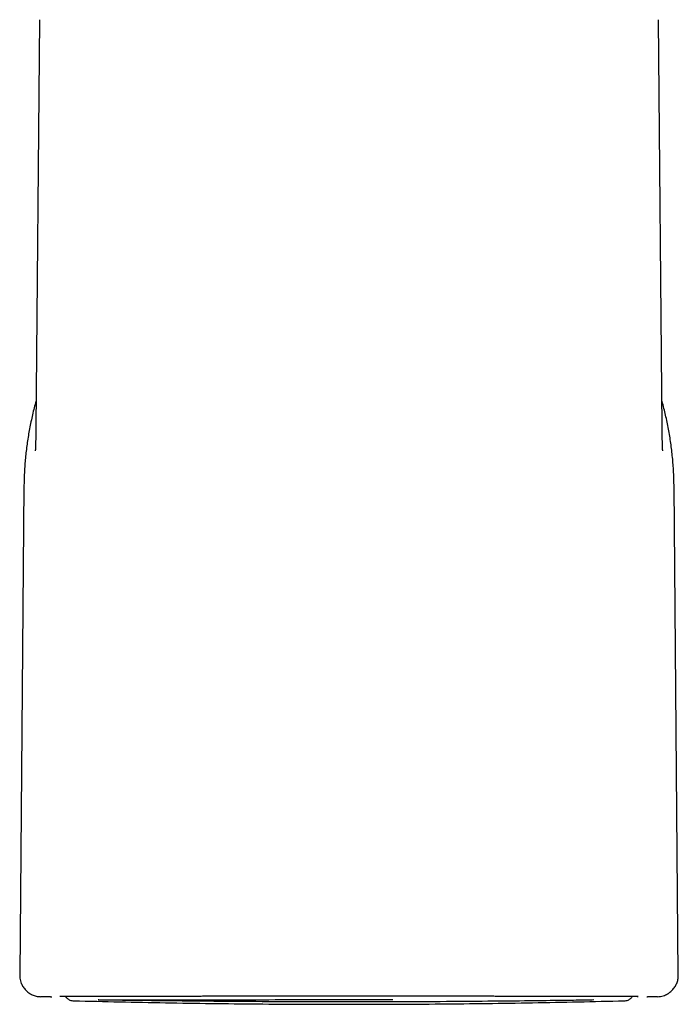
# Model space of a CAD drawing. Header units: millimetres. Extents: x 8 to 866, y 12 to 2084.
# Tile 49 of 100: x 446 to 477, y 1318 to 1364. Entities that reach past the tile are written whole.
import ezdxf

# ---------------------------------------------------------------- set-up
doc = ezdxf.new("R2010")
doc.units = ezdxf.units.MM

msp = doc.modelspace()

# ---------------------------------------------------------------- linework, layer by layer
at = {"color": 7, "linetype": 'Continuous', "lineweight": 30}
for p, q in [((447.018, 1363.914), (446.851, 1344.787)), ((476.186, 1344.788), (476.02, 1363.914)), ((446.291, 1342.066), (446.091, 1319.135)), ((476.947, 1319.135), (476.747, 1342.066)), ((447.526, 1318.114), (447.062, 1318.127)), ((448.071, 1318.141), (447.976, 1318.136)), ((448.01, 1318.137), (447.976, 1318.136)), ((450.104, 1317.975), (450.64, 1317.979)), ((475.061, 1318.136), (474.966, 1318.141)), ((475.027, 1318.137), (475.061, 1318.136)), ((475.467, 1318.116), (475.511, 1318.114)), ((475.975, 1318.127), (475.511, 1318.114))]:
    msp.add_line(p, q, dxfattribs=at)
at = {"color": 7, "linetype": 'Continuous', "lineweight": 30, "flags": 128}
msp.add_lwpolyline([(447.526, 1318.114), (447.586, 1318.118), (447.604, 1318.122)], dxfattribs=at)
at = {"color": 7, "linetype": 'Continuous', "lineweight": 30}
for points, knots in [([(446.862, 1346.058), (446.853, 1346.027), (446.78, 1345.783), (446.669, 1345.319), (446.534, 1344.671), (446.43, 1344.021), (446.354, 1343.372), (446.305, 1342.719), (446.295, 1342.284), (446.291, 1342.066)], [0, 0, 0, 0, 0.024242, 0.188889, 0.353503, 0.51515, 0.676776, 0.838389, 1, 1, 1, 1]), ([(476.747, 1342.066), (476.742, 1342.289), (476.732, 1342.735), (476.68, 1343.403), (476.601, 1344.068), (476.492, 1344.728), (476.354, 1345.378), (476.247, 1345.822), (476.18, 1346.045), (476.175, 1346.06)], [0, 0, 0, 0, 0.165559, 0.331065, 0.496483, 0.661772, 0.826881, 0.988818, 1, 1, 1, 1]), ([(446.851, 1344.802), (446.851, 1344.785), (446.85, 1344.752), (446.85, 1344.707), (446.849, 1344.672), (446.849, 1344.647), (446.848, 1344.617), (446.848, 1344.575), (446.846, 1344.498), (446.844, 1344.401), (446.842, 1344.307), (446.84, 1344.235), (446.838, 1344.182), (446.837, 1344.128), (446.835, 1344.072), (446.833, 1344.012), (446.831, 1343.953), (446.829, 1343.898), (446.827, 1343.852), (446.826, 1343.815), (446.825, 1343.784), (446.823, 1343.754), (446.822, 1343.727), (446.821, 1343.711), (446.821, 1343.711), (446.821, 1343.711)], [0, 0, 0, 0, 0.040167, 0.079352, 0.106418, 0.124157, 0.141357, 0.176166, 0.213209, 0.286637, 0.362978, 0.397147, 0.431756, 0.469754, 0.511818, 0.558159, 0.608999, 0.660618, 0.704787, 0.74611, 0.789587, 0.838963, 0.892574, 0.959098, 1, 1, 1, 1]), ([(476.216, 1343.71), (476.216, 1343.71), (476.216, 1343.708), (476.216, 1343.715), (476.215, 1343.734), (476.214, 1343.76), (476.213, 1343.783), (476.212, 1343.808), (476.211, 1343.834), (476.209, 1343.873), (476.207, 1343.93), (476.205, 1344.003), (476.202, 1344.077), (476.2, 1344.146), (476.198, 1344.213), (476.196, 1344.278), (476.195, 1344.342), (476.193, 1344.423), (476.191, 1344.515), (476.19, 1344.594), (476.189, 1344.635), (476.189, 1344.656), (476.188, 1344.68), (476.188, 1344.714), (476.187, 1344.755), (476.187, 1344.786), (476.187, 1344.801)], [0, 0, 0, 0, 0.001867, 0.062515, 0.129555, 0.171205, 0.209357, 0.243933, 0.275398, 0.31066, 0.370669, 0.435514, 0.493391, 0.544533, 0.589372, 0.631783, 0.674279, 0.716731, 0.788484, 0.851298, 0.866945, 0.882429, 0.900338, 0.927315, 0.964001, 1, 1, 1, 1]), ([(446.091, 1319.135), (446.092, 1319.091), (446.095, 1319.003), (446.121, 1318.875), (446.169, 1318.733), (446.249, 1318.581), (446.368, 1318.432), (446.514, 1318.306), (446.68, 1318.209), (446.834, 1318.157), (446.963, 1318.133), (447.029, 1318.129), (447.062, 1318.127)], [0, 0, 0, 0, 0.085629, 0.169733, 0.252862, 0.37645, 0.499552, 0.622692, 0.746414, 0.871612, 0.935297, 1, 1, 1, 1]), ([(475.975, 1318.127), (476.02, 1318.13), (476.107, 1318.136), (476.234, 1318.167), (476.375, 1318.22), (476.523, 1318.305), (476.668, 1318.43), (476.788, 1318.58), (476.879, 1318.751), (476.925, 1318.906), (476.945, 1319.036), (476.946, 1319.102), (476.947, 1319.135)], [0, 0, 0, 0, 0.085633, 0.169739, 0.252869, 0.376459, 0.49956, 0.6227, 0.746421, 0.871617, 0.9353, 1, 1, 1, 1]), ([(474.966, 1318.141), (474.959, 1318.141), (474.944, 1318.142), (474.881, 1318.142), (474.789, 1318.142), (474.665, 1318.142), (474.51, 1318.142), (474.325, 1318.142), (474.111, 1318.142), (473.858, 1318.142), (473.663, 1318.141), (473.553, 1318.141), (473.55, 1318.141), (473.549, 1318.141), (473.548, 1318.141), (473.546, 1318.141), (473.539, 1318.141), (473.528, 1318.141), (473.511, 1318.141), (473.482, 1318.141), (473.439, 1318.141), (473.377, 1318.141), (473.301, 1318.141), (473.211, 1318.141), (473.108, 1318.141), (472.988, 1318.141), (472.85, 1318.141), (472.687, 1318.141), (472.496, 1318.141), (472.33, 1318.141), (472.202, 1318.141), (472.124, 1318.141), (472.042, 1318.141), (471.965, 1318.141), (471.821, 1318.141), (471.611, 1318.141), (471.326, 1318.141), (471.048, 1318.141), (470.792, 1318.141), (470.559, 1318.142), (470.35, 1318.142), (470.192, 1318.142), (470.082, 1318.142), (470.019, 1318.142), (469.957, 1318.142), (469.896, 1318.142), (469.827, 1318.142), (469.736, 1318.142), (469.561, 1318.143), (469.318, 1318.143), (469.023, 1318.143), (468.746, 1318.144), (468.487, 1318.144), (468.249, 1318.145), (468.031, 1318.145), (467.834, 1318.145), (467.66, 1318.145), (467.508, 1318.146), (467.386, 1318.146), (467.272, 1318.146), (467.149, 1318.146), (466.999, 1318.146), (466.837, 1318.147), (466.608, 1318.147), (466.309, 1318.147), (465.931, 1318.148), (465.531, 1318.148), (465.164, 1318.149), (464.836, 1318.149), (464.543, 1318.149), (464.237, 1318.149), (463.924, 1318.15), (463.593, 1318.15), (463.252, 1318.15), (462.905, 1318.15), (462.581, 1318.15), (462.28, 1318.151), (462.002, 1318.151), (461.748, 1318.151), (461.482, 1318.151), (461.185, 1318.151), (460.838, 1318.151), (460.458, 1318.15), (460.045, 1318.15), (459.602, 1318.15), (459.127, 1318.15), (458.693, 1318.149), (458.315, 1318.149), (458.008, 1318.149), (457.721, 1318.149), (457.454, 1318.148), (457.21, 1318.148), (456.987, 1318.148), (456.785, 1318.148), (456.603, 1318.147), (456.416, 1318.147), (456.21, 1318.147), (455.969, 1318.146), (455.7, 1318.146), (455.404, 1318.146), (455.135, 1318.145), (454.898, 1318.145), (454.7, 1318.145), (454.504, 1318.144), (454.319, 1318.144), (454.146, 1318.144), (453.98, 1318.143), (453.703, 1318.143), (453.327, 1318.143), (452.864, 1318.142), (452.431, 1318.141), (452.01, 1318.141), (451.602, 1318.141), (451.196, 1318.141), (450.805, 1318.14), (450.429, 1318.14), (450.078, 1318.141), (449.755, 1318.141), (449.457, 1318.141), (449.193, 1318.141), (448.961, 1318.141), (448.76, 1318.142), (448.586, 1318.142), (448.437, 1318.142), (448.344, 1318.142), (448.289, 1318.142), (448.263, 1318.142), (448.237, 1318.142), (448.213, 1318.142), (448.189, 1318.142), (448.166, 1318.142), (448.138, 1318.142), (448.109, 1318.142), (448.083, 1318.141), (448.075, 1318.141), (448.071, 1318.141)], [0, 0, 0, 0, 0.015799, 0.031539, 0.047229, 0.062879, 0.078496, 0.094088, 0.10966, 0.125221, 0.14264, 0.142892, 0.143004, 0.143021, 0.143066, 0.143169, 0.143428, 0.144125, 0.145004, 0.146123, 0.148615, 0.151821, 0.155742, 0.160083, 0.165059, 0.170668, 0.176911, 0.183791, 0.192096, 0.201175, 0.204189, 0.20728, 0.210448, 0.213693, 0.216108, 0.226845, 0.236997, 0.246563, 0.255535, 0.262686, 0.269388, 0.275645, 0.277652, 0.279608, 0.281515, 0.283371, 0.285178, 0.287848, 0.291718, 0.300937, 0.309505, 0.317427, 0.324704, 0.331338, 0.337331, 0.342683, 0.347394, 0.351465, 0.354895, 0.35714, 0.360548, 0.364692, 0.368947, 0.373316, 0.382504, 0.392145, 0.402239, 0.412785, 0.419646, 0.426685, 0.434447, 0.442217, 0.449634, 0.458585, 0.466962, 0.474766, 0.481998, 0.488657, 0.494745, 0.500262, 0.507794, 0.516123, 0.525252, 0.535179, 0.545903, 0.557423, 0.569734, 0.577752, 0.585394, 0.592554, 0.599233, 0.605431, 0.611051, 0.616209, 0.620905, 0.625141, 0.63066, 0.636972, 0.64408, 0.651984, 0.660687, 0.665922, 0.671407, 0.677145, 0.682273, 0.687089, 0.691867, 0.696607, 0.711166, 0.725338, 0.739115, 0.752492, 0.767243, 0.781527, 0.796801, 0.812459, 0.827956, 0.843268, 0.858639, 0.874259, 0.888482, 0.902785, 0.916925, 0.9309, 0.944704, 0.948313, 0.951754, 0.955398, 0.959242, 0.963287, 0.967534, 0.97198, 0.980652, 0.989993, 1, 1, 1, 1]), ([(448.226, 1318.147), (448.238, 1318.131), (448.264, 1318.096), (448.314, 1318.049), (448.375, 1318.005), (448.448, 1317.969), (448.531, 1317.942), (448.591, 1317.937), (448.622, 1317.935)], [0, 0, 0, 0, 0.128239, 0.277134, 0.438763, 0.613122, 0.800203, 1, 1, 1, 1]), ([(448.226, 1318.147), (448.238, 1318.131), (448.264, 1318.096), (448.314, 1318.049), (448.375, 1318.005), (448.448, 1317.969), (448.531, 1317.942), (448.591, 1317.937), (448.622, 1317.935)], [0, 0, 0, 0, 0.128239, 0.277134, 0.438763, 0.613122, 0.800203, 1, 1, 1, 1]), ([(448.622, 1317.935), (450.055, 1317.902), (452.921, 1317.836), (457.219, 1317.783), (461.519, 1317.765), (465.818, 1317.783), (470.117, 1317.836), (472.982, 1317.902), (474.415, 1317.935)], [0, 0, 0, 0, 0.166666, 0.333332, 0.499997, 0.666663, 0.833331, 1, 1, 1, 1]), ([(472.991, 1317.973), (472.888, 1317.97), (472.684, 1317.965), (471.682, 1317.951), (470.236, 1317.933), (468.348, 1317.913), (466.121, 1317.895), (463.682, 1317.883), (461.144, 1317.88), (458.622, 1317.886), (456.246, 1317.9), (453.421, 1317.925), (451.225, 1317.952), (450.139, 1317.968), (449.792, 1317.973), (449.777, 1317.973), (449.774, 1317.973), (449.773, 1317.973), (449.768, 1317.973), (449.868, 1317.973), (449.912, 1317.974), (449.949, 1317.974)], [0, 0, 0, 0, 0.072264, 0.144299, 0.216417, 0.288943, 0.361322, 0.433425, 0.50535, 0.577281, 0.649413, 0.721579, 0.86265, 0.955314, 0.958364, 0.95916, 0.959375, 0.959438, 0.959471, 0.96533, 1, 1, 1, 1]), ([(450.64, 1317.979), (451.016, 1317.98), (451.864, 1317.982), (454.635, 1317.984), (457.424, 1317.988), (459.897, 1317.99), (461.998, 1317.99), (463.199, 1317.989), (463.577, 1317.989)], [0, 0, 0, 0, 0.210079, 0.472656, 0.625155, 0.777831, 0.930205, 1, 1, 1, 1]), ([(474.415, 1317.935), (474.446, 1317.937), (474.506, 1317.942), (474.59, 1317.969), (474.663, 1318.005), (474.724, 1318.049), (474.773, 1318.097), (474.799, 1318.131), (474.811, 1318.147)], [0, 0, 0, 0, 0.199667, 0.386627, 0.560871, 0.722396, 0.871194, 1, 1, 1, 1]), ([(474.415, 1317.935), (474.446, 1317.937), (474.506, 1317.942), (474.59, 1317.969), (474.663, 1318.005), (474.724, 1318.049), (474.773, 1318.097), (474.799, 1318.131), (474.811, 1318.147)], [0, 0, 0, 0, 0.199667, 0.386627, 0.560871, 0.722396, 0.871194, 1, 1, 1, 1])]:
    msp.add_open_spline(points, degree=3, knots=knots, dxfattribs=at)

doc.saveas('drawing.dxf')
